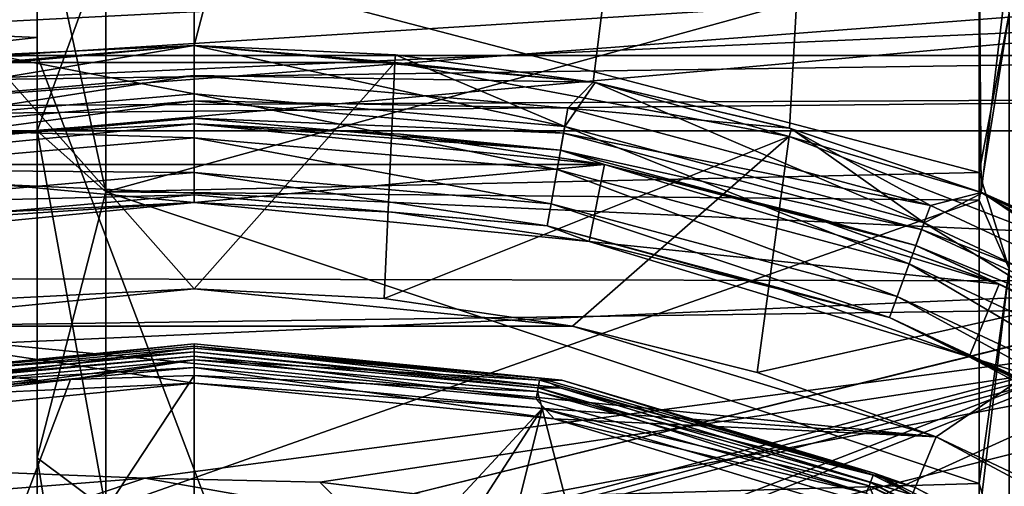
# Model space of a CAD drawing. Header units: millimetres. Extents: x -143 to 143, y -35 to 35.
# Tile 255 of 256: x 74 to 80, y 11 to 14. Entities that reach past the tile are written whole.
import ezdxf

# ---------------------------------------------------------------- set-up
doc = ezdxf.new("R2010")
doc.units = ezdxf.units.MM
doc.header["$LTSCALE"] = 65.185185
for name, color, linetype in [('13', 7, 'CONTINUOUS'), ('14', 7, 'CONTINUOUS'), ('15', 7, 'CONTINUOUS'), ('16', 7, 'CONTINUOUS'), ('17', 7, 'CONTINUOUS'), ('23', 7, 'CONTINUOUS'), ('283', 7, 'CONTINUOUS'), ('284', 7, 'CONTINUOUS'), ('285', 7, 'CONTINUOUS'), ('286', 7, 'CONTINUOUS'), ('322', 7, 'CONTINUOUS'), ('324', 7, 'CONTINUOUS'), ('325', 7, 'CONTINUOUS'), ('327', 7, 'CONTINUOUS'), ('329', 7, 'CONTINUOUS'), ('332', 7, 'CONTINUOUS'), ('36', 7, 'CONTINUOUS'), ('38', 7, 'CONTINUOUS'), ('45', 7, 'CONTINUOUS'), ('473', 7, 'CONTINUOUS'), ('474', 7, 'CONTINUOUS'), ('475', 7, 'CONTINUOUS'), ('476', 7, 'CONTINUOUS'), ('477', 7, 'CONTINUOUS'), ('478', 7, 'CONTINUOUS'), ('479', 7, 'CONTINUOUS'), ('480', 7, 'CONTINUOUS'), ('481', 7, 'CONTINUOUS'), ('482', 7, 'CONTINUOUS'), ('484', 7, 'CONTINUOUS'), ('485', 7, 'CONTINUOUS'), ('486', 7, 'CONTINUOUS'), ('487', 7, 'CONTINUOUS'), ('488', 7, 'CONTINUOUS'), ('496', 7, 'CONTINUOUS'), ('497', 7, 'CONTINUOUS'), ('71', 7, 'CONTINUOUS')]:
    doc.layers.add(name, color=color, linetype=linetype)

msp = doc.modelspace()

# ---------------------------------------------------------------- linework, layer by layer
at = {"layer": '13', "linetype": 'CONTINUOUS'}
for points in [[(80, 13.0916, 9.6266), (80, 14.6301, 7.0727), (80.1913, 14.1059, 8.144), (80, 13.0916, 9.6266)], [(80, 14.4999, -7.3359), (80, 12.9156, -9.8616), (80.1913, 14.1059, -8.144), (80, 14.4999, -7.3359)], [(80.1913, 14.1059, -8.144), (80, 12.9156, -9.8616), (80.1913, 12.4774, -10.4698), (80.1913, 14.1059, -8.144)], [(80.1913, 12.4774, 10.4698), (80, 13.0916, 9.6266), (80.1913, 14.1059, 8.144), (80.1913, 12.4774, 10.4698)], [(80, 11.1124, 11.8565), (80, 13.0916, 9.6266), (80.1913, 12.4774, 10.4698), (80, 11.1124, 11.8565)], [(80, 12.9156, -9.8616), (80, 10.8964, -12.0553), (80.1913, 12.4774, -10.4698), (80, 12.9156, -9.8616)], [(80.1913, 12.4774, -10.4698), (80, 10.8964, -12.0553), (80.1913, 10.4698, -12.4774), (80.1913, 12.4774, -10.4698)], [(80.1913, 10.4698, 12.4774), (80, 11.1124, 11.8565), (80.1913, 12.4774, 10.4698), (80.1913, 10.4698, 12.4774)], [(80, 8.7591, 13.6872), (80, 11.1124, 11.8565), (80.1913, 10.4698, 12.4774), (80, 8.7591, 13.6872)]]:
    msp.add_3dface(points, dxfattribs=at)
at = {"layer": '14', "linetype": 'CONTINUOUS'}
for points in [[(80, 14.6301, 7.0727), (80, 13.0916, 9.6266), (74.4367, 14.5466, 7.2429), (80, 14.6301, 7.0727)], [(74.4367, 12.968, -9.7925), (80, 14.4999, -7.3359), (74.4367, 14.5466, -7.2429), (74.4367, 12.968, -9.7925)], [(74.4367, 14.5466, 7.2429), (80, 13.0916, 9.6266), (74.4367, 12.968, 9.7925), (74.4367, 14.5466, 7.2429)], [(80, 12.9156, -9.8616), (80, 14.4999, -7.3359), (74.4367, 12.968, -9.7925), (80, 12.9156, -9.8616)], [(80, 13.0916, 9.6266), (80, 11.1124, 11.8565), (74.4367, 12.968, 9.7925), (80, 13.0916, 9.6266)], [(74.4367, 10.9479, -12.0086), (80, 12.9156, -9.8616), (74.4367, 12.968, -9.7925), (74.4367, 10.9479, -12.0086)], [(74.4367, 12.968, 9.7925), (80, 11.1124, 11.8565), (74.4367, 10.9479, 12.0086), (74.4367, 12.968, 9.7925)], [(80, 10.8964, -12.0553), (80, 12.9156, -9.8616), (74.4367, 10.9479, -12.0086), (80, 10.8964, -12.0553)], [(80, 11.1124, 11.8565), (80, 8.7591, 13.6872), (74.4367, 10.9479, 12.0086), (80, 11.1124, 11.8565)]]:
    msp.add_3dface(points, dxfattribs=at)
at = {"layer": '15', "linetype": 'CONTINUOUS'}
for points in [[(74, 13.356, -10.0853), (74.4367, 14.5466, -7.2429), (74, 14.9817, -7.4595), (74, 13.356, -10.0853)], [(74.4367, 14.5466, 7.2429), (74.4367, 12.968, 9.7925), (74, 14.9817, 7.4595), (74.4367, 14.5466, 7.2429)], [(74, 14.9817, 7.4595), (74.4367, 12.968, 9.7925), (74, 13.3559, 10.0854), (74, 14.9817, 7.4595)], [(74.4367, 12.968, -9.7925), (74.4367, 14.5466, -7.2429), (74, 13.356, -10.0853), (74.4367, 12.968, -9.7925)], [(74, 11.2754, -12.3678), (74.4367, 12.968, -9.7925), (74, 13.356, -10.0853), (74, 11.2754, -12.3678)], [(74.4367, 12.968, 9.7925), (74.4367, 10.9479, 12.0086), (74, 13.3559, 10.0854), (74.4367, 12.968, 9.7925)], [(74, 13.3559, 10.0854), (74.4367, 10.9479, 12.0086), (74, 11.2753, 12.3679), (74, 13.3559, 10.0854)], [(74.4367, 10.9479, -12.0086), (74.4367, 12.968, -9.7925), (74, 11.2754, -12.3678), (74.4367, 10.9479, -12.0086)], [(74, 8.811, -14.2289), (74.4367, 10.9479, -12.0086), (74, 11.2754, -12.3678), (74, 8.811, -14.2289)], [(74.4367, 10.9479, 12.0086), (74.4367, 8.5549, 13.8158), (74, 11.2753, 12.3679), (74.4367, 10.9479, 12.0086)], [(74, 11.2753, 12.3679), (74.4367, 8.5549, 13.8158), (74, 8.8109, 14.229), (74, 11.2753, 12.3679)]]:
    msp.add_3dface(points, dxfattribs=at)
at = {"layer": '16', "linetype": 'CONTINUOUS'}
for points in [[(74, 14.9817, 7.4595), (74, 13.3559, 10.0854), (74, 15.652, 7.8272), (74, 14.9817, 7.4595)], [(74, 15.652, 7.8272), (74, 13.3559, 10.0854), (74, 13.9503, 10.566), (74, 15.652, 7.8272)], [(74, 11.2754, -12.3678), (74, 13.356, -10.0853), (74, 15.0705, -12.0655), (74, 11.2754, -12.3678)], [(74, 13.8358, -19.5), (74, 11.2754, -12.3678), (74, 15.0705, -12.0655), (74, 13.8358, -19.5)], [(74, 13.356, -10.0853), (74, 14.9817, -7.4595), (74, 15.0705, -12.0655), (74, 13.356, -10.0853)], [(74, 13.3559, 10.0854), (74, 11.2753, 12.3679), (74, 13.9503, 10.566), (74, 13.3559, 10.0854)], [(74, 13.9503, 10.566), (74, 11.2753, 12.3679), (74, 11.7749, 12.9461), (74, 13.9503, 10.566)], [(74, 0, -16.7361), (74, 3.0755, -16.4511), (74, 13.8358, -19.5), (74, 0, -16.7361)], [(74, 0, -16.7361), (74, 13.8358, -19.5), (74, -3.0754, -16.4511), (74, 0, -16.7361)], [(74, 3.0755, -16.4511), (74, 6.0461, -15.6058), (74, 13.8358, -19.5), (74, 3.0755, -16.4511)], [(74, 6.0461, -15.6058), (74, 8.811, -14.2289), (74, 13.8358, -19.5), (74, 6.0461, -15.6058)], [(74, 8.811, -14.2289), (74, 11.2754, -12.3678), (74, 13.8358, -19.5), (74, 8.811, -14.2289)], [(74, 13.8358, -19.5), (74, -13.8358, -19.5), (74, -3.0754, -16.4511), (74, 13.8358, -19.5)], [(74, 11.2753, 12.3679), (74, 8.8109, 14.229), (74, 11.7749, 12.9461), (74, 11.2753, 12.3679)], [(74, 11.7749, 12.9461), (74, 8.8109, 14.229), (74, 9.2, 14.8866), (74, 11.7749, 12.9461)]]:
    msp.add_3dface(points, dxfattribs=at)
at = {"layer": '17', "linetype": 'CONTINUOUS'}
for points in [[(74, 15.652, 7.8272), (74, 13.9503, 10.566), (62.5, 14.4583, 9.8594), (74, 15.652, 7.8272)], [(62.5, 14.4583, 9.8594), (74, 13.9503, 10.566), (62.5, 12.6782, 12.0629), (62.5, 14.4583, 9.8594)], [(74, 13.9503, 10.566), (74, 11.7749, 12.9461), (62.5, 12.6782, 12.0629), (74, 13.9503, 10.566)], [(62.5, 12.6782, 12.0629), (74, 11.7749, 12.9461), (62.5, 10.566, 13.9503), (62.5, 12.6782, 12.0629)], [(74, 11.7749, 12.9461), (74, 9.2, 14.8866), (62.5, 10.566, 13.9503), (74, 11.7749, 12.9461)]]:
    msp.add_3dface(points, dxfattribs=at)
at = {"layer": '23', "linetype": 'CONTINUOUS'}
for points in [[(62.5, 14.0401, -18), (74, 15.0705, -12.0655), (62.5, 15.2245, -11.3244), (62.5, 14.0401, -18)], [(74, 13.8358, -19.5), (74, 15.0705, -12.0655), (62.5, 14.0401, -18), (74, 13.8358, -19.5)], [(55.441, 13.4242, -23.2361), (74, 13.8358, -19.5), (62.5, 14.0401, -18), (55.441, 13.4242, -23.2361)], [(74, 13.8358, -19.5), (55.441, 13.4242, -23.2361), (84.5, 13.8358, -19.5), (74, 13.8358, -19.5)], [(84.5, 13.8358, -19.5), (55.441, 13.4242, -23.2361), (84.5, 13.5717, -21.7474), (84.5, 13.8358, -19.5)], [(84.5, 13.5717, -21.7474), (55.441, 13.4242, -23.2361), (62, 13.357, -24), (84.5, 13.5717, -21.7474)], [(84.5, 13.357, -24), (84.5, 13.5717, -21.7474), (62, 13.357, -24), (84.5, 13.357, -24)]]:
    msp.add_3dface(points, dxfattribs=at)
at = {"layer": '283', "linetype": 'CONTINUOUS'}
for points in [[(77.3313, 11.7204, -46.5677), (75, 11.95, -46.5677), (77.3314, 11.7204, -44.7), (77.3313, 11.7204, -46.5677)], [(77.3314, 11.7204, -44.7), (75, 11.95, -46.5677), (75, 11.95, -44.7), (77.3314, 11.7204, -44.7)], [(79.5731, 11.0404, -46.5677), (77.3313, 11.7204, -46.5677), (79.5731, 11.0404, -44.7), (79.5731, 11.0404, -46.5677)], [(79.5731, 11.0404, -44.7), (77.3313, 11.7204, -46.5677), (77.3314, 11.7204, -44.7), (79.5731, 11.0404, -44.7)]]:
    msp.add_3dface(points, dxfattribs=at)
at = {"layer": '284', "linetype": 'CONTINUOUS'}
for points in [[(75, 11.95, -44.7), (75, 11.95, -46.5677), (72.6687, 11.7204, -46.5677), (75, 11.95, -44.7)], [(75, 11.95, -44.7), (72.6687, 11.7204, -46.5677), (72.6687, 11.7204, -44.7), (75, 11.95, -44.7)]]:
    msp.add_3dface(points, dxfattribs=at)
at = {"layer": '285', "linetype": 'CONTINUOUS'}
for points in [[(75, 11.95, -44.7), (72.6687, 11.7204, -44.7), (75, 11.9233, -44.6001), (75, 11.95, -44.7)], [(75, 11.9233, -44.6001), (72.6687, 11.7204, -44.7), (72.8091, 11.7202, -44.6001), (75, 11.9233, -44.6001)], [(75, 11.85, -44.5268), (75, 11.9233, -44.6001), (72.8091, 11.7202, -44.6001), (75, 11.85, -44.5268)], [(72.8226, 11.6482, -44.5268), (75, 11.85, -44.5268), (72.8091, 11.7202, -44.6001), (72.8226, 11.6482, -44.5268)], [(75, 11.85, -44.5268), (72.8226, 11.6482, -44.5268), (75, 11.75, -44.5), (75, 11.85, -44.5268)], [(75, 11.75, -44.5), (72.8226, 11.6482, -44.5268), (72.7077, 11.5242, -44.5), (75, 11.75, -44.5)]]:
    msp.add_3dface(points, dxfattribs=at)
at = {"layer": '286', "linetype": 'CONTINUOUS'}
for points in [[(77.3314, 11.7204, -44.7), (75, 11.95, -44.7), (77.1909, 11.7202, -44.6001), (77.3314, 11.7204, -44.7)], [(75, 11.95, -44.7), (75, 11.9233, -44.6001), (77.1909, 11.7202, -44.6001), (75, 11.95, -44.7)], [(75, 11.9233, -44.6001), (75, 11.85, -44.5268), (77.1774, 11.6482, -44.5268), (75, 11.9233, -44.6001)], [(75, 11.9233, -44.6001), (77.1774, 11.6482, -44.5268), (77.1909, 11.7202, -44.6001), (75, 11.9233, -44.6001)], [(75, 11.85, -44.5268), (75, 11.75, -44.5), (77.2923, 11.5242, -44.5), (75, 11.85, -44.5268)], [(77.1774, 11.6482, -44.5268), (75, 11.85, -44.5268), (77.2923, 11.5242, -44.5), (77.1774, 11.6482, -44.5268)], [(77.1774, 11.6482, -44.5268), (79.2807, 11.0498, -44.5268), (77.1909, 11.7202, -44.6001), (77.1774, 11.6482, -44.5268)], [(79.3072, 11.1181, -44.6001), (77.3314, 11.7204, -44.7), (77.1909, 11.7202, -44.6001), (79.3072, 11.1181, -44.6001)], [(79.2807, 11.0498, -44.5268), (79.3072, 11.1181, -44.6001), (77.1909, 11.7202, -44.6001), (79.2807, 11.0498, -44.5268)], [(79.5731, 11.0404, -44.7), (77.3314, 11.7204, -44.7), (79.3072, 11.1181, -44.6001), (79.5731, 11.0404, -44.7)], [(79.2807, 11.0498, -44.5268), (77.1774, 11.6482, -44.5268), (77.2923, 11.5242, -44.5), (79.2807, 11.0498, -44.5268)], [(79.4965, 10.8556, -44.5), (79.2807, 11.0498, -44.5268), (77.2923, 11.5242, -44.5), (79.4965, 10.8556, -44.5)], [(79.2807, 11.0498, -44.5268), (81.2382, 10.0751, -44.5268), (79.3072, 11.1181, -44.6001), (79.2807, 11.0498, -44.5268)], [(81.2768, 10.1374, -44.6001), (79.5731, 11.0404, -44.7), (79.3072, 11.1181, -44.6001), (81.2768, 10.1374, -44.6001)], [(81.2382, 10.0751, -44.5268), (81.2768, 10.1374, -44.6001), (79.3072, 11.1181, -44.6001), (81.2382, 10.0751, -44.5268)]]:
    msp.add_3dface(points, dxfattribs=at)
at = {"layer": '322', "linetype": 'CONTINUOUS'}
for points in [[(73.7174, 13.8407, -56.5), (75, 13.9, -56.5), (73.7221, 13.7909, -56.5), (73.7174, 13.8407, -56.5)], [(73.7221, 13.7909, -56.5), (75, 13.9, -56.5), (76.2779, 13.7909, -56.5), (73.7221, 13.7909, -56.5)], [(75, 13.9, -56.5), (76.2826, 13.8407, -56.5), (76.2779, 13.7909, -56.5), (75, 13.9, -56.5)], [(76.2826, 13.8407, -56.5), (77.5541, 13.6633, -56.5), (76.2779, 13.7909, -56.5), (76.2826, 13.8407, -56.5)], [(76.2779, 13.7909, -56.5), (77.5541, 13.6633, -56.5), (78.7903, 13.3213, -56.5), (76.2779, 13.7909, -56.5)], [(77.5541, 13.6633, -56.5), (78.8039, 13.3694, -56.5), (78.7903, 13.3213, -56.5), (77.5541, 13.6633, -56.5)], [(78.8039, 13.3694, -56.5), (80.0212, 12.9614, -56.5), (78.7903, 13.3213, -56.5), (78.8039, 13.3694, -56.5)], [(78.7903, 13.3213, -56.5), (80.0212, 12.9614, -56.5), (81.1735, 12.398, -56.5), (78.7903, 13.3213, -56.5)], [(80.0212, 12.9614, -56.5), (81.1958, 12.4428, -56.5), (81.1735, 12.398, -56.5), (80.0212, 12.9614, -56.5)]]:
    msp.add_3dface(points, dxfattribs=at)
at = {"layer": '324', "linetype": 'CONTINUOUS'}
for points in [[(73.7221, 13.7909, -56.5), (76.2779, 13.7909, -56.5), (75, 12.35, -55), (73.7221, 13.7909, -56.5)], [(73.7895, 12.2905, -55), (73.7221, 13.7909, -56.5), (75, 12.35, -55), (73.7895, 12.2905, -55)], [(75, 12.35, -55), (76.2779, 13.7909, -56.5), (76.2105, 12.2905, -55), (75, 12.35, -55)], [(76.2779, 13.7909, -56.5), (78.7903, 13.3213, -56.5), (76.2105, 12.2905, -55), (76.2779, 13.7909, -56.5)], [(76.2105, 12.2905, -55), (78.7903, 13.3213, -56.5), (77.4094, 12.1127, -55), (76.2105, 12.2905, -55)], [(77.4094, 12.1127, -55), (78.7903, 13.3213, -56.5), (78.585, 11.8182, -55), (77.4094, 12.1127, -55)], [(78.7903, 13.3213, -56.5), (81.1735, 12.398, -56.5), (78.585, 11.8182, -55), (78.7903, 13.3213, -56.5)], [(78.585, 11.8182, -55), (81.1735, 12.398, -56.5), (79.7261, 11.4099, -55), (78.585, 11.8182, -55)], [(79.7261, 11.4099, -55), (81.1735, 12.398, -56.5), (80.8218, 10.8917, -55), (79.7261, 11.4099, -55)]]:
    msp.add_3dface(points, dxfattribs=at)
at = {"layer": '325', "linetype": 'CONTINUOUS'}
for points in [[(73.7895, 12.2905, -55), (75, 12.35, -55), (72.5905, 12.1127, -44.5), (73.7895, 12.2905, -55)], [(72.5905, 12.1127, -44.5), (75, 12.35, -55), (75, 12.35, -44.5), (72.5905, 12.1127, -44.5)], [(75, 12.35, -55), (76.2105, 12.2905, -55), (75, 12.35, -44.5), (75, 12.35, -55)], [(76.2105, 12.2905, -55), (77.4094, 12.1127, -55), (75, 12.35, -44.5), (76.2105, 12.2905, -55)], [(75, 12.35, -44.5), (77.4094, 12.1127, -55), (77.4095, 12.1127, -44.5), (75, 12.35, -44.5)], [(77.4094, 12.1127, -55), (78.585, 11.8182, -55), (77.4095, 12.1127, -44.5), (77.4094, 12.1127, -55)], [(77.4095, 12.1127, -44.5), (78.585, 11.8182, -55), (79.726, 11.41, -44.5), (77.4095, 12.1127, -44.5)], [(78.585, 11.8182, -55), (79.7261, 11.4099, -55), (79.726, 11.41, -44.5), (78.585, 11.8182, -55)], [(79.7261, 11.4099, -55), (80.8218, 10.8917, -55), (79.726, 11.41, -44.5), (79.7261, 11.4099, -55)], [(79.726, 11.41, -44.5), (80.8218, 10.8917, -55), (81.8612, 10.2687, -44.5), (79.726, 11.41, -44.5)]]:
    msp.add_3dface(points, dxfattribs=at)
at = {"layer": '327', "linetype": 'CONTINUOUS'}
for points in [[(72.5905, 12.1127, -44.5), (75, 12.35, -44.5), (77.4095, 12.1127, -44.5), (72.5905, 12.1127, -44.5)], [(75, 11.75, -44.5), (72.7077, 11.5242, -44.5), (72.5905, 12.1127, -44.5), (75, 11.75, -44.5)], [(75, 11.75, -44.5), (72.5905, 12.1127, -44.5), (79.726, 11.41, -44.5), (75, 11.75, -44.5)], [(72.5905, 12.1127, -44.5), (77.4095, 12.1127, -44.5), (79.726, 11.41, -44.5), (72.5905, 12.1127, -44.5)], [(77.2923, 11.5242, -44.5), (75, 11.75, -44.5), (79.726, 11.41, -44.5), (77.2923, 11.5242, -44.5)], [(79.4965, 10.8556, -44.5), (77.2923, 11.5242, -44.5), (79.726, 11.41, -44.5), (79.4965, 10.8556, -44.5)], [(79.4965, 10.8556, -44.5), (79.726, 11.41, -44.5), (81.8612, 10.2687, -44.5), (79.4965, 10.8556, -44.5)]]:
    msp.add_3dface(points, dxfattribs=at)
at = {"layer": '329', "linetype": 'CONTINUOUS'}
for points in [[(74.6865, 11.1456, -41.5), (73.576, 11.0587, -41.5), (73.9888, 10.9123, -41.5379), (74.6865, 11.1456, -41.5)], [(76.0112, 10.9123, -41.5379), (74.6865, 11.1456, -41.5), (73.9888, 10.9123, -41.5379), (76.0112, 10.9123, -41.5379)], [(75.8, 11.1213, -41.5), (74.6865, 11.1456, -41.5), (76.0112, 10.9123, -41.5379), (75.8, 11.1213, -41.5)], [(76.9057, 10.9859, -41.5), (75.8, 11.1213, -41.5), (76.0112, 10.9123, -41.5379), (76.9057, 10.9859, -41.5)]]:
    msp.add_3dface(points, dxfattribs=at)
at = {"layer": '332', "linetype": 'CONTINUOUS'}
for points in [[(68.7191, 14.7156, -41.5), (66.1929, 13.358, -41.5), (82.5865, 14.087, -41.5), (68.7191, 14.7156, -41.5)], [(82.5865, 14.087, -41.5), (66.1929, 13.358, -41.5), (84.9795, 12.5064, -41.5), (82.5865, 14.087, -41.5)], [(66.1929, 13.358, -41.5), (63.9497, 11.5711, -41.5), (84.9795, 12.5064, -41.5), (66.1929, 13.358, -41.5)], [(63.9497, 11.5711, -41.5), (74.6865, 11.1456, -41.5), (84.9795, 12.5064, -41.5), (63.9497, 11.5711, -41.5)], [(74.6865, 11.1456, -41.5), (75.8, 11.1213, -41.5), (84.9795, 12.5064, -41.5), (74.6865, 11.1456, -41.5)], [(75.8, 11.1213, -41.5), (76.9057, 10.9859, -41.5), (84.9795, 12.5064, -41.5), (75.8, 11.1213, -41.5)], [(76.9057, 10.9859, -41.5), (77.9923, 10.741, -41.5), (84.9795, 12.5064, -41.5), (76.9057, 10.9859, -41.5)], [(84.9795, 12.5064, -41.5), (77.9923, 10.741, -41.5), (87.0518, 10.524, -41.5), (84.9795, 12.5064, -41.5)], [(73.576, 11.0587, -41.5), (74.6865, 11.1456, -41.5), (63.9497, 11.5711, -41.5), (73.576, 11.0587, -41.5)]]:
    msp.add_3dface(points, dxfattribs=at)
at = {"layer": '36', "linetype": 'CONTINUOUS'}
for points in [[(84.5, 13.357, -24), (62, 13.357, -24), (71.3188, 8.2675, -24), (84.5, 13.357, -24)], [(73.1182, 8.8522, -24), (84.5, 13.357, -24), (71.3188, 8.2675, -24), (73.1182, 8.8522, -24)], [(75, 9.05, -24), (84.5, 13.357, -24), (73.1182, 8.8522, -24), (75, 9.05, -24)], [(76.8818, 8.8522, -24), (84.5, 13.357, -24), (75, 9.05, -24), (76.8818, 8.8522, -24)], [(78.6813, 8.2675, -24), (84.5, 13.357, -24), (76.8818, 8.8522, -24), (78.6813, 8.2675, -24)], [(80.3199, 7.3213, -24), (84.5, 13.357, -24), (78.6813, 8.2675, -24), (80.3199, 7.3213, -24)]]:
    msp.add_3dface(points, dxfattribs=at)
at = {"layer": '38', "linetype": 'CONTINUOUS'}
for points in [[(74, -13.8358, -19.5), (74, 13.8358, -19.5), (84.5, -13.8358, -19.5), (74, -13.8358, -19.5)], [(74, 13.8358, -19.5), (84.5, 13.8358, -19.5), (84.5, -13.8358, -19.5), (74, 13.8358, -19.5)]]:
    msp.add_3dface(points, dxfattribs=at)
at = {"layer": '45', "linetype": 'CONTINUOUS'}
for points in [[(-92.5, 15.0162, -31.5), (92.5, 15.0162, -31.5), (-75, 10.4, -31.5), (-92.5, 15.0162, -31.5)], [(-75, 10.4, -31.5), (92.5, 15.0162, -31.5), (-74.8396, 10.3988, -31.5), (-75, 10.4, -31.5)], [(-74.8396, 10.3988, -31.5), (92.5, 15.0162, -31.5), (-74.6793, 10.3951, -31.5), (-74.8396, 10.3988, -31.5)], [(-74.6793, 10.3951, -31.5), (92.5, 15.0162, -31.5), (-72.5641, 10.1107, -31.5), (-74.6793, 10.3951, -31.5)], [(-72.5641, 10.1107, -31.5), (92.5, 15.0162, -31.5), (-70.5309, 9.3908, -31.5), (-72.5641, 10.1107, -31.5)], [(-70.5309, 9.3908, -31.5), (92.5, 15.0162, -31.5), (-68.6914, 8.2681, -31.5), (-70.5309, 9.3908, -31.5)], [(-68.6914, 8.2681, -31.5), (92.5, 15.0162, -31.5), (-67.1224, 6.79, -31.5), (-68.6914, 8.2681, -31.5)], [(-67.1224, 6.79, -31.5), (92.5, 15.0162, -31.5), (-65.8916, 5.0197, -31.5), (-67.1224, 6.79, -31.5)], [(-65.8916, 5.0197, -31.5), (92.5, 15.0162, -31.5), (-65.0524, 3.0341, -31.5), (-65.8916, 5.0197, -31.5)], [(-65.0524, 3.0341, -31.5), (92.5, 15.0162, -31.5), (-64.6406, 0.918, -31.5), (-65.0524, 3.0341, -31.5)], [(-64.6406, 0.918, -31.5), (92.5, 15.0162, -31.5), (72.8774, 10.1811, -31.5), (-64.6406, 0.918, -31.5)], [(92.5, 15.0162, -31.5), (75, 10.4, -31.5), (72.8774, 10.1811, -31.5), (92.5, 15.0162, -31.5)], [(92.5, 15.0162, -31.5), (75.1604, 10.3988, -31.5), (75, 10.4, -31.5), (92.5, 15.0162, -31.5)], [(92.5, 15.0162, -31.5), (75.3207, 10.3951, -31.5), (75.1604, 10.3988, -31.5), (92.5, 15.0162, -31.5)], [(75.3207, 10.3951, -31.5), (92.5, 15.0162, -31.5), (77.4359, 10.1107, -31.5), (75.3207, 10.3951, -31.5)], [(92.5, 15.0162, -31.5), (79.4691, 9.3908, -31.5), (77.4359, 10.1107, -31.5), (92.5, 15.0162, -31.5)], [(92.5, 15.0162, -31.5), (81.3086, 8.2681, -31.5), (79.4691, 9.3908, -31.5), (92.5, 15.0162, -31.5)]]:
    msp.add_3dface(points, dxfattribs=at)
at = {"layer": '473', "linetype": 'CONTINUOUS'}
for points in [[(70.1339, 32.3865, -57), (75, 32.75, -57), (71.2077, 13.3727, -57), (70.1339, 32.3865, -57)], [(71.2077, 13.3727, -57), (75, 32.75, -57), (72.4589, 13.6657, -57), (71.2077, 13.3727, -57)], [(72.4589, 13.6657, -57), (75, 32.75, -57), (75, 13.9, -57), (72.4589, 13.6657, -57)], [(75, 32.75, -57), (79.8659, 32.3865, -57), (75, 13.9, -57), (75, 32.75, -57)], [(75, 13.9, -57), (79.8659, 32.3865, -57), (77.5414, 13.6657, -57), (75, 13.9, -57)], [(77.5414, 13.6657, -57), (79.8659, 32.3865, -57), (78.7926, 13.3726, -57), (77.5414, 13.6657, -57)], [(78.7926, 13.3726, -57), (79.8659, 32.3865, -57), (80.0119, 12.965, -57), (78.7926, 13.3726, -57)], [(79.8659, 32.3865, -57), (82.2739, 31.932, -57), (80.0119, 12.965, -57), (79.8659, 32.3865, -57)], [(80.0119, 12.965, -57), (82.2739, 31.932, -57), (82.3094, 11.8229, -57), (80.0119, 12.965, -57)]]:
    msp.add_3dface(points, dxfattribs=at)
at = {"layer": '474', "linetype": 'CONTINUOUS'}
for points in [[(72.4589, 13.6657, -57), (75, 13.9, -57), (72.6195, 13.5004, -57.0381), (72.4589, 13.6657, -57)], [(75, 13.9, -57), (75, 13.7087, -57.0381), (72.6195, 13.5004, -57.0381), (75, 13.9, -57)], [(75, 13.7087, -57.0381), (72.6477, 13.3405, -57.1466), (72.6195, 13.5004, -57.0381), (75, 13.7087, -57.0381)], [(75, 13.5463, -57.1466), (72.6477, 13.3405, -57.1466), (75, 13.7087, -57.0381), (75, 13.5463, -57.1466)], [(75, 13.5463, -57.1466), (72.6665, 13.2338, -57.309), (72.6477, 13.3405, -57.1466), (75, 13.5463, -57.1466)], [(75, 13.4379, -57.309), (72.6665, 13.2338, -57.309), (75, 13.5463, -57.1466), (75, 13.4379, -57.309)], [(72.6665, 13.2338, -57.309), (75, 13.4379, -57.309), (73.6866, 13.3355, -57.5), (72.6665, 13.2338, -57.309)], [(75, 13.4379, -57.309), (75, 13.4, -57.5), (73.6866, 13.3355, -57.5), (75, 13.4379, -57.309)]]:
    msp.add_3dface(points, dxfattribs=at)
at = {"layer": '475', "linetype": 'CONTINUOUS'}
for points in [[(75, 13.9, -57), (77.5414, 13.6657, -57), (75, 13.7087, -57.0381), (75, 13.9, -57)], [(75, 13.7087, -57.0381), (77.5414, 13.6657, -57), (77.3805, 13.5004, -57.0381), (75, 13.7087, -57.0381)], [(75, 13.5463, -57.1466), (75, 13.7087, -57.0381), (77.3805, 13.5004, -57.0381), (75, 13.5463, -57.1466)], [(77.5414, 13.6657, -57), (78.7926, 13.3726, -57), (77.3805, 13.5004, -57.0381), (77.5414, 13.6657, -57)], [(75, 13.4379, -57.309), (75, 13.5463, -57.1466), (77.3523, 13.3405, -57.1466), (75, 13.4379, -57.309)], [(77.3523, 13.3405, -57.1466), (75, 13.5463, -57.1466), (77.3805, 13.5004, -57.0381), (77.3523, 13.3405, -57.1466)], [(79.6886, 12.8819, -57.0381), (77.3523, 13.3405, -57.1466), (77.3805, 13.5004, -57.0381), (79.6886, 12.8819, -57.0381)], [(78.7926, 13.3726, -57), (79.6886, 12.8819, -57.0381), (77.3805, 13.5004, -57.0381), (78.7926, 13.3726, -57)], [(75, 13.4, -57.5), (75, 13.4379, -57.309), (77.3335, 13.2338, -57.309), (75, 13.4, -57.5)], [(77.3335, 13.2338, -57.309), (75, 13.4379, -57.309), (77.3523, 13.3405, -57.1466), (77.3335, 13.2338, -57.309)], [(76.3134, 13.3355, -57.5), (75, 13.4, -57.5), (77.3335, 13.2338, -57.309), (76.3134, 13.3355, -57.5)], [(78.7926, 13.3726, -57), (80.0119, 12.965, -57), (79.6886, 12.8819, -57.0381), (78.7926, 13.3726, -57)], [(77.6142, 13.1425, -57.5), (76.3134, 13.3355, -57.5), (77.3335, 13.2338, -57.309), (77.6142, 13.1425, -57.5)], [(79.6331, 12.7294, -57.1466), (77.3335, 13.2338, -57.309), (77.3523, 13.3405, -57.1466), (79.6331, 12.7294, -57.1466)], [(79.6331, 12.7294, -57.1466), (77.3523, 13.3405, -57.1466), (79.6886, 12.8819, -57.0381), (79.6331, 12.7294, -57.1466)], [(79.596, 12.6275, -57.309), (77.6142, 13.1425, -57.5), (77.3335, 13.2338, -57.309), (79.596, 12.6275, -57.309)], [(79.596, 12.6275, -57.309), (77.3335, 13.2338, -57.309), (79.6331, 12.7294, -57.1466), (79.596, 12.6275, -57.309)], [(78.8898, 12.823, -57.5), (77.6142, 13.1425, -57.5), (79.596, 12.6275, -57.309), (78.8898, 12.823, -57.5)], [(80.0119, 12.965, -57), (81.8543, 11.872, -57.0381), (79.6886, 12.8819, -57.0381), (80.0119, 12.965, -57)], [(80.0119, 12.965, -57), (82.3094, 11.8229, -57), (81.8543, 11.872, -57.0381), (80.0119, 12.965, -57)], [(81.8543, 11.872, -57.0381), (79.6331, 12.7294, -57.1466), (79.6886, 12.8819, -57.0381), (81.8543, 11.872, -57.0381)], [(80.128, 12.38, -57.5), (78.8898, 12.823, -57.5), (79.596, 12.6275, -57.309), (80.128, 12.38, -57.5)], [(81.7732, 11.7314, -57.1466), (79.596, 12.6275, -57.309), (79.6331, 12.7294, -57.1466), (81.7732, 11.7314, -57.1466)], [(81.7732, 11.7314, -57.1466), (79.6331, 12.7294, -57.1466), (81.8543, 11.872, -57.0381), (81.7732, 11.7314, -57.1466)], [(81.719, 11.6376, -57.309), (80.128, 12.38, -57.5), (79.596, 12.6275, -57.309), (81.719, 11.6376, -57.309)], [(81.719, 11.6376, -57.309), (79.596, 12.6275, -57.309), (81.7732, 11.7314, -57.1466), (81.719, 11.6376, -57.309)], [(81.3167, 11.8177, -57.5), (80.128, 12.38, -57.5), (81.719, 11.6376, -57.309), (81.3167, 11.8177, -57.5)]]:
    msp.add_3dface(points, dxfattribs=at)
at = {"layer": '476', "linetype": 'CONTINUOUS'}
for points in [[(75, 13.4, -57.5), (76.3134, 13.3355, -57.5), (75, 13.4, -61), (75, 13.4, -57.5)], [(75, 13.4, -61), (76.3134, 13.3355, -57.5), (77.6141, 13.1426, -61), (75, 13.4, -61)], [(76.3134, 13.3355, -57.5), (77.6142, 13.1425, -57.5), (77.6141, 13.1426, -61), (76.3134, 13.3355, -57.5)], [(77.6142, 13.1425, -57.5), (78.8898, 12.823, -57.5), (77.6141, 13.1426, -61), (77.6142, 13.1425, -57.5)], [(77.6141, 13.1426, -61), (78.8898, 12.823, -57.5), (80.1278, 12.38, -61), (77.6141, 13.1426, -61)], [(78.8898, 12.823, -57.5), (80.128, 12.38, -57.5), (80.1278, 12.38, -61), (78.8898, 12.823, -57.5)], [(80.128, 12.38, -57.5), (81.3167, 11.8177, -57.5), (80.1278, 12.38, -61), (80.128, 12.38, -57.5)], [(80.1278, 12.38, -61), (81.3167, 11.8177, -57.5), (82.4445, 11.1418, -61), (80.1278, 12.38, -61)]]:
    msp.add_3dface(points, dxfattribs=at)
at = {"layer": '477', "linetype": 'CONTINUOUS'}
for points in [[(73.6866, 13.3355, -57.5), (75, 13.4, -57.5), (72.386, 13.1426, -61), (73.6866, 13.3355, -57.5)], [(75, 13.4, -57.5), (75, 13.4, -61), (72.386, 13.1426, -61), (75, 13.4, -57.5)]]:
    msp.add_3dface(points, dxfattribs=at)
at = {"layer": '478', "linetype": 'CONTINUOUS'}
for points in [[(75, 13.4, -61), (77.6141, 13.1426, -61), (72.386, 13.1426, -61), (75, 13.4, -61)], [(72.386, 13.1426, -61), (77.6141, 13.1426, -61), (75, 12.9, -61), (72.386, 13.1426, -61)], [(72.4834, 12.6522, -61), (72.386, 13.1426, -61), (75, 12.9, -61), (72.4834, 12.6522, -61)], [(75, 12.9, -61), (77.6141, 13.1426, -61), (77.5165, 12.6522, -61), (75, 12.9, -61)], [(77.6141, 13.1426, -61), (80.1278, 12.38, -61), (77.5165, 12.6522, -61), (77.6141, 13.1426, -61)], [(77.5165, 12.6522, -61), (80.1278, 12.38, -61), (79.9364, 11.9181, -61), (77.5165, 12.6522, -61)], [(80.1278, 12.38, -61), (82.4445, 11.1418, -61), (79.9364, 11.9181, -61), (80.1278, 12.38, -61)], [(79.9364, 11.9181, -61), (82.4445, 11.1418, -61), (82.1667, 10.7261, -61), (79.9364, 11.9181, -61)]]:
    msp.add_3dface(points, dxfattribs=at)
at = {"layer": '479', "linetype": 'CONTINUOUS'}
for points in [[(72.4834, 12.6522, -61), (75, 12.9, -61), (73.7356, 12.8379, -57.5), (72.4834, 12.6522, -61)], [(75, 12.9, -61), (75, 12.9, -57.5), (73.7356, 12.8379, -57.5), (75, 12.9, -61)]]:
    msp.add_3dface(points, dxfattribs=at)
at = {"layer": '480', "linetype": 'CONTINUOUS'}
for points in [[(75, 12.9, -61), (77.5165, 12.6522, -61), (75, 12.9, -57.5), (75, 12.9, -61)], [(75, 12.9, -57.5), (77.5165, 12.6522, -61), (76.2644, 12.8379, -57.5), (75, 12.9, -57.5)], [(76.2644, 12.8379, -57.5), (77.5165, 12.6522, -61), (77.5167, 12.6521, -57.5), (76.2644, 12.8379, -57.5)], [(77.5165, 12.6522, -61), (79.9364, 11.9181, -61), (77.5167, 12.6521, -57.5), (77.5165, 12.6522, -61)], [(77.5167, 12.6521, -57.5), (79.9364, 11.9181, -61), (78.7447, 12.3445, -57.5), (77.5167, 12.6521, -57.5)], [(78.7447, 12.3445, -57.5), (79.9364, 11.9181, -61), (79.9366, 11.918, -57.5), (78.7447, 12.3445, -57.5)], [(79.9364, 11.9181, -61), (82.1667, 10.7261, -61), (79.9366, 11.918, -57.5), (79.9364, 11.9181, -61)], [(79.9366, 11.918, -57.5), (82.1667, 10.7261, -61), (81.081, 11.3768, -57.5), (79.9366, 11.918, -57.5)]]:
    msp.add_3dface(points, dxfattribs=at)
at = {"layer": '481', "linetype": 'CONTINUOUS'}
for points in [[(76.2826, 13.8407, -56.5), (75, 13.9, -56.5), (77.36, 13.3845, -56.5489), (76.2826, 13.8407, -56.5)], [(77.36, 13.3845, -56.5489), (75, 13.9, -56.5), (75, 13.591, -56.5489), (77.36, 13.3845, -56.5489)], [(77.5541, 13.6633, -56.5), (76.2826, 13.8407, -56.5), (77.36, 13.3845, -56.5489), (77.5541, 13.6633, -56.5)], [(79.6484, 12.7713, -56.5489), (77.5541, 13.6633, -56.5), (77.36, 13.3845, -56.5489), (79.6484, 12.7713, -56.5489)], [(78.8039, 13.3694, -56.5), (77.5541, 13.6633, -56.5), (79.6484, 12.7713, -56.5489), (78.8039, 13.3694, -56.5)], [(77.36, 13.3845, -56.5489), (75, 13.591, -56.5489), (77.3116, 13.1097, -56.6912), (77.36, 13.3845, -56.5489)], [(77.3116, 13.1097, -56.6912), (75, 13.591, -56.5489), (75, 13.312, -56.6912), (77.3116, 13.1097, -56.6912)], [(79.553, 12.5092, -56.6912), (77.36, 13.3845, -56.5489), (77.3116, 13.1097, -56.6912), (79.553, 12.5092, -56.6912)], [(79.6484, 12.7713, -56.5489), (77.36, 13.3845, -56.5489), (79.553, 12.5092, -56.6912), (79.6484, 12.7713, -56.5489)], [(80.0212, 12.9614, -56.5), (78.8039, 13.3694, -56.5), (79.6484, 12.7713, -56.5489), (80.0212, 12.9614, -56.5)], [(77.3116, 13.1097, -56.6912), (75, 13.312, -56.6912), (77.2732, 12.8917, -56.9127), (77.3116, 13.1097, -56.6912)], [(77.2732, 12.8917, -56.9127), (75, 13.312, -56.6912), (75, 13.0906, -56.9127), (77.2732, 12.8917, -56.9127)], [(79.4773, 12.3012, -56.9127), (77.3116, 13.1097, -56.6912), (77.2732, 12.8917, -56.9127), (79.4773, 12.3012, -56.9127)], [(79.553, 12.5092, -56.6912), (77.3116, 13.1097, -56.6912), (79.4773, 12.3012, -56.9127), (79.553, 12.5092, -56.6912)], [(77.2732, 12.8917, -56.9127), (75, 13.0906, -56.9127), (77.2485, 12.7519, -57.1919), (77.2732, 12.8917, -56.9127)], [(77.2485, 12.7519, -57.1919), (75, 13.0906, -56.9127), (75, 12.9487, -57.1919), (77.2485, 12.7519, -57.1919)], [(75, 12.9, -57.5), (76.2644, 12.8379, -57.5), (75, 12.9487, -57.1919), (75, 12.9, -57.5)], [(76.2644, 12.8379, -57.5), (77.2485, 12.7519, -57.1919), (75, 12.9487, -57.1919), (76.2644, 12.8379, -57.5)], [(81.7955, 11.7701, -56.5489), (80.0212, 12.9614, -56.5), (79.6484, 12.7713, -56.5489), (81.7955, 11.7701, -56.5489)], [(81.1958, 12.4428, -56.5), (80.0212, 12.9614, -56.5), (81.7955, 11.7701, -56.5489), (81.1958, 12.4428, -56.5)], [(79.4287, 12.1678, -57.1919), (77.2732, 12.8917, -56.9127), (77.2485, 12.7519, -57.1919), (79.4287, 12.1678, -57.1919)], [(79.4773, 12.3012, -56.9127), (77.2732, 12.8917, -56.9127), (79.4287, 12.1678, -57.1919), (79.4773, 12.3012, -56.9127)], [(76.2644, 12.8379, -57.5), (77.5167, 12.6521, -57.5), (77.2485, 12.7519, -57.1919), (76.2644, 12.8379, -57.5)], [(77.5167, 12.6521, -57.5), (78.7447, 12.3445, -57.5), (77.2485, 12.7519, -57.1919), (77.5167, 12.6521, -57.5)], [(78.7447, 12.3445, -57.5), (79.4287, 12.1678, -57.1919), (77.2485, 12.7519, -57.1919), (78.7447, 12.3445, -57.5)], [(81.656, 11.5285, -56.6912), (79.6484, 12.7713, -56.5489), (79.553, 12.5092, -56.6912), (81.656, 11.5285, -56.6912)], [(81.7955, 11.7701, -56.5489), (79.6484, 12.7713, -56.5489), (81.656, 11.5285, -56.6912), (81.7955, 11.7701, -56.5489)], [(81.5453, 11.3368, -56.9127), (79.553, 12.5092, -56.6912), (79.4773, 12.3012, -56.9127), (81.5453, 11.3368, -56.9127)], [(81.656, 11.5285, -56.6912), (79.553, 12.5092, -56.6912), (81.5453, 11.3368, -56.9127), (81.656, 11.5285, -56.6912)], [(78.7447, 12.3445, -57.5), (79.9366, 11.918, -57.5), (79.4287, 12.1678, -57.1919), (78.7447, 12.3445, -57.5)], [(81.4743, 11.2139, -57.1919), (79.4773, 12.3012, -56.9127), (79.4287, 12.1678, -57.1919), (81.4743, 11.2139, -57.1919)], [(81.5453, 11.3368, -56.9127), (79.4773, 12.3012, -56.9127), (81.4743, 11.2139, -57.1919), (81.5453, 11.3368, -56.9127)], [(79.9366, 11.918, -57.5), (81.081, 11.3768, -57.5), (79.4287, 12.1678, -57.1919), (79.9366, 11.918, -57.5)], [(81.081, 11.3768, -57.5), (81.4743, 11.2139, -57.1919), (79.4287, 12.1678, -57.1919), (81.081, 11.3768, -57.5)]]:
    msp.add_3dface(points, dxfattribs=at)
at = {"layer": '482', "linetype": 'CONTINUOUS'}
for points in [[(75, 13.9, -56.5), (73.7174, 13.8407, -56.5), (75, 13.591, -56.5489), (75, 13.9, -56.5)], [(75, 13.591, -56.5489), (73.7174, 13.8407, -56.5), (72.64, 13.3845, -56.5489), (75, 13.591, -56.5489)], [(75, 13.312, -56.6912), (75, 13.591, -56.5489), (72.64, 13.3845, -56.5489), (75, 13.312, -56.6912)], [(75, 13.312, -56.6912), (72.64, 13.3845, -56.5489), (72.6884, 13.1097, -56.6912), (75, 13.312, -56.6912)], [(75, 13.0906, -56.9127), (75, 13.312, -56.6912), (72.6884, 13.1097, -56.6912), (75, 13.0906, -56.9127)], [(75, 13.0906, -56.9127), (72.6884, 13.1097, -56.6912), (72.7268, 12.8917, -56.9127), (75, 13.0906, -56.9127)], [(75, 12.9487, -57.1919), (75, 13.0906, -56.9127), (72.7268, 12.8917, -56.9127), (75, 12.9487, -57.1919)], [(75, 12.9487, -57.1919), (72.7268, 12.8917, -56.9127), (72.7515, 12.7519, -57.1919), (75, 12.9487, -57.1919)], [(75, 12.9, -57.5), (75, 12.9487, -57.1919), (72.7515, 12.7519, -57.1919), (75, 12.9, -57.5)], [(73.7356, 12.8379, -57.5), (75, 12.9, -57.5), (72.7515, 12.7519, -57.1919), (73.7356, 12.8379, -57.5)]]:
    msp.add_3dface(points, dxfattribs=at)
at = {"layer": '484', "linetype": 'CONTINUOUS'}
for points in [[(74.2117, 11.7737, -48.5), (75, 11.8, -48.5), (73.1634, 9.0148, -48.5), (74.2117, 11.7737, -48.5)], [(73.1634, 9.0148, -48.5), (75, 11.8, -48.5), (75, 9.2, -48.5), (73.1634, 9.0148, -48.5)], [(75, 11.8, -48.5), (77.2158, 11.5901, -48.5), (75, 9.2, -48.5), (75, 11.8, -48.5)], [(73.0877, 11.644, -48.5), (74.2117, 11.7737, -48.5), (73.1634, 9.0148, -48.5), (73.0877, 11.644, -48.5)], [(75, 9.2, -48.5), (77.2158, 11.5901, -48.5), (75.6541, 9.1767, -48.5), (75, 9.2, -48.5)], [(75.6541, 9.1767, -48.5), (77.2158, 11.5901, -48.5), (76.586, 9.0623, -48.5), (75.6541, 9.1767, -48.5)], [(76.586, 9.0623, -48.5), (77.2158, 11.5901, -48.5), (77.9594, 8.7108, -48.5), (76.586, 9.0623, -48.5)], [(77.2158, 11.5901, -48.5), (79.3538, 10.9674, -48.5), (77.9594, 8.7108, -48.5), (77.2158, 11.5901, -48.5)]]:
    msp.add_3dface(points, dxfattribs=at)
at = {"layer": '485', "linetype": 'CONTINUOUS'}
for points in [[(75, 12, -48.3), (77.3411, 11.7694, -48.3), (75, 11.9733, -48.3999), (75, 12, -48.3)], [(75, 11.9, -48.4732), (75, 11.9733, -48.3999), (77.2001, 11.7694, -48.3999), (75, 11.9, -48.4732)], [(75, 11.9733, -48.3999), (77.3411, 11.7694, -48.3), (77.2001, 11.7694, -48.3999), (75, 11.9733, -48.3999)], [(77.1866, 11.6974, -48.4732), (75, 11.8, -48.5), (75, 11.9, -48.4732), (77.1866, 11.6974, -48.4732)], [(77.1866, 11.6974, -48.4732), (75, 11.9, -48.4732), (77.2001, 11.7694, -48.3999), (77.1866, 11.6974, -48.4732)], [(77.2158, 11.5901, -48.5), (75, 11.8, -48.5), (77.1866, 11.6974, -48.4732), (77.2158, 11.5901, -48.5)], [(77.1866, 11.6974, -48.4732), (77.2001, 11.7694, -48.3999), (79.3252, 11.1647, -48.3999), (77.1866, 11.6974, -48.4732)], [(77.2001, 11.7694, -48.3999), (77.3411, 11.7694, -48.3), (79.3252, 11.1647, -48.3999), (77.2001, 11.7694, -48.3999)], [(77.3411, 11.7694, -48.3), (79.5922, 11.0866, -48.3), (79.3252, 11.1647, -48.3999), (77.3411, 11.7694, -48.3)], [(79.2988, 11.0964, -48.4732), (77.2158, 11.5901, -48.5), (77.1866, 11.6974, -48.4732), (79.2988, 11.0964, -48.4732)], [(79.2988, 11.0964, -48.4732), (77.1866, 11.6974, -48.4732), (79.3252, 11.1647, -48.3999), (79.2988, 11.0964, -48.4732)], [(79.3538, 10.9674, -48.5), (77.2158, 11.5901, -48.5), (79.2988, 11.0964, -48.4732), (79.3538, 10.9674, -48.5)], [(79.2988, 11.0964, -48.4732), (79.3252, 11.1647, -48.3999), (81.3031, 10.1799, -48.3999), (79.2988, 11.0964, -48.4732)], [(79.3252, 11.1647, -48.3999), (79.5922, 11.0866, -48.3), (81.3031, 10.1799, -48.3999), (79.3252, 11.1647, -48.3999)], [(81.2645, 10.1176, -48.4732), (79.3538, 10.9674, -48.5), (79.2988, 11.0964, -48.4732), (81.2645, 10.1176, -48.4732)], [(81.2645, 10.1176, -48.4732), (79.2988, 11.0964, -48.4732), (81.3031, 10.1799, -48.3999), (81.2645, 10.1176, -48.4732)]]:
    msp.add_3dface(points, dxfattribs=at)
at = {"layer": '486', "linetype": 'CONTINUOUS'}
for points in [[(72.6589, 11.7694, -48.3), (75, 12, -48.3), (72.7999, 11.7694, -48.3999), (72.6589, 11.7694, -48.3)], [(75, 12, -48.3), (75, 11.9733, -48.3999), (72.7999, 11.7694, -48.3999), (75, 12, -48.3)], [(75, 11.9733, -48.3999), (72.8134, 11.6974, -48.4732), (72.7999, 11.7694, -48.3999), (75, 11.9733, -48.3999)], [(75, 11.9733, -48.3999), (75, 11.9, -48.4732), (72.8134, 11.6974, -48.4732), (75, 11.9733, -48.3999)], [(75, 11.9, -48.4732), (73.0877, 11.644, -48.5), (72.8134, 11.6974, -48.4732), (75, 11.9, -48.4732)], [(74.2117, 11.7737, -48.5), (73.0877, 11.644, -48.5), (75, 11.9, -48.4732), (74.2117, 11.7737, -48.5)], [(75, 11.8, -48.5), (74.2117, 11.7737, -48.5), (75, 11.9, -48.4732), (75, 11.8, -48.5)]]:
    msp.add_3dface(points, dxfattribs=at)
at = {"layer": '487', "linetype": 'CONTINUOUS'}
for points in [[(75, 12, -48.3), (72.6589, 11.7694, -48.3), (75, 12, -46.7), (75, 12, -48.3)], [(75, 12, -46.7), (72.6589, 11.7694, -48.3), (72.6589, 11.7694, -46.7), (75, 12, -46.7)]]:
    msp.add_3dface(points, dxfattribs=at)
at = {"layer": '488', "linetype": 'CONTINUOUS'}
for points in [[(75, 12, -46.7), (72.6589, 11.7694, -46.7), (75, 11.9871, -46.6293), (75, 12, -46.7)], [(72.6589, 11.7694, -46.7), (72.7974, 11.783, -46.6293), (75, 11.9871, -46.6293), (72.6589, 11.7694, -46.7)], [(72.7974, 11.783, -46.6293), (75, 11.95, -46.5677), (75, 11.9871, -46.6293), (72.7974, 11.783, -46.6293)], [(72.6687, 11.7204, -46.5677), (75, 11.95, -46.5677), (72.7974, 11.783, -46.6293), (72.6687, 11.7204, -46.5677)]]:
    msp.add_3dface(points, dxfattribs=at)
at = {"layer": '496', "linetype": 'CONTINUOUS'}
for points in [[(75, 12, -46.7), (75, 11.9871, -46.6293), (77.2026, 11.783, -46.6293), (75, 12, -46.7)], [(75, 12, -46.7), (77.2026, 11.783, -46.6293), (77.3411, 11.7694, -46.7), (75, 12, -46.7)], [(75, 11.95, -46.5677), (77.3313, 11.7204, -46.5677), (75, 11.9871, -46.6293), (75, 11.95, -46.5677)], [(75, 11.9871, -46.6293), (77.3313, 11.7204, -46.5677), (77.2026, 11.783, -46.6293), (75, 11.9871, -46.6293)], [(77.2026, 11.783, -46.6293), (77.3313, 11.7204, -46.5677), (79.3302, 11.1776, -46.6293), (77.2026, 11.783, -46.6293)], [(77.2026, 11.783, -46.6293), (79.3302, 11.1776, -46.6293), (77.3411, 11.7694, -46.7), (77.2026, 11.783, -46.6293)], [(77.3411, 11.7694, -46.7), (79.3302, 11.1776, -46.6293), (79.5922, 11.0865, -46.7), (77.3411, 11.7694, -46.7)], [(77.3313, 11.7204, -46.5677), (79.5731, 11.0404, -46.5677), (79.3302, 11.1776, -46.6293), (77.3313, 11.7204, -46.5677)], [(79.3302, 11.1776, -46.6293), (79.5731, 11.0404, -46.5677), (81.3104, 10.1916, -46.6293), (79.3302, 11.1776, -46.6293)], [(79.3302, 11.1776, -46.6293), (81.3104, 10.1916, -46.6293), (79.5922, 11.0865, -46.7), (79.3302, 11.1776, -46.6293)]]:
    msp.add_3dface(points, dxfattribs=at)
at = {"layer": '497', "linetype": 'CONTINUOUS'}
for points in [[(77.3411, 11.7694, -48.3), (75, 12, -48.3), (77.3411, 11.7694, -46.7), (77.3411, 11.7694, -48.3)], [(75, 12, -48.3), (75, 12, -46.7), (77.3411, 11.7694, -46.7), (75, 12, -48.3)], [(79.5922, 11.0866, -48.3), (77.3411, 11.7694, -48.3), (79.5922, 11.0865, -46.7), (79.5922, 11.0866, -48.3)], [(77.3411, 11.7694, -48.3), (77.3411, 11.7694, -46.7), (79.5922, 11.0865, -46.7), (77.3411, 11.7694, -48.3)]]:
    msp.add_3dface(points, dxfattribs=at)
at = {"layer": '71', "linetype": 'CONTINUOUS'}
for points in [[(92.5, 14.8516, 14.1308), (-92.5, 15.2476, 13.7026), (-92.5, 12.746, 16.0558), (92.5, 14.8516, 14.1308)], [(92.5, 12.3773, 16.3417), (92.5, 14.8516, 14.1308), (-92.5, 12.746, 16.0558), (92.5, 12.3773, 16.3417)], [(92.5, 12.3773, 16.3417), (-92.5, 12.746, 16.0558), (-92.5, 9.8866, 17.9584), (92.5, 12.3773, 16.3417)], [(92.5, 9.5787, 18.1245), (92.5, 12.3773, 16.3417), (-92.5, 9.8866, 17.9584), (92.5, 9.5787, 18.1245)]]:
    msp.add_3dface(points, dxfattribs=at)

doc.saveas('drawing.dxf')
